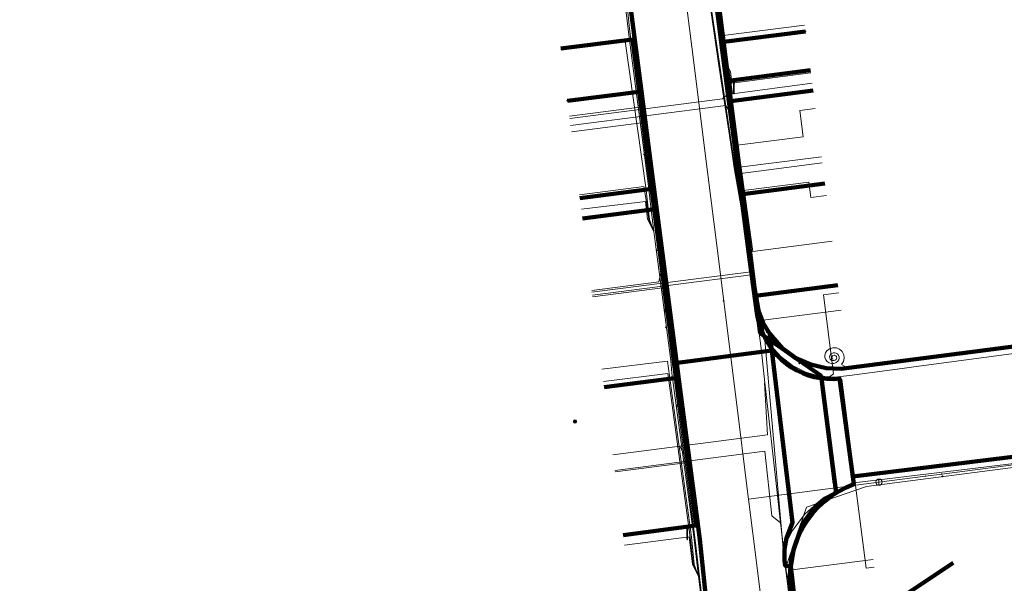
# Model space of a CAD drawing. Extents: x 152558 to 154479, y 462974 to 463683.
# Tile 32 of 256: x 152790 to 152852, y 463567 to 463603. Entities that reach past the tile are written whole.
import ezdxf
from ezdxf.lldxf.tags import DXFTag

# ---------------------------------------------------------------- set-up
doc = ezdxf.new("R2010")
doc.units = 0
doc.header["$LTSCALE"] = 0.2
doc.layers.get('0').update_dxf_attribs({"linetype": 'CONTINUOUS'})
for name, color, linetype, lineweight in [('B-RO-KL-DATA_COAXIAAL_17_ZIGGO BV-G', 90, 'KL-DATA-N', 18), ('B-RO-KL-DATA_COAXIAAL_7_ZIGGO BV-G', 90, 'KL-DATA-N', 18), ('B-RO-KL-DATA_DUCT_ZIGGO BV-G', 90, 'CONTINUOUS', 100), ('B-RO-KL-DATA_HULPSTUK_KPN BV-S', 90, 'CONTINUOUS', 25), ('B-RO-KL-DATA_HULPSTUK_REGGEFIBER OPERATOR BV-S', 90, 'CONTINUOUS', 25), ('B-RO-KL-DATA_HULPSTUK_ZIGGO BV-S', 90, 'CONTINUOUS', 25), ('B-RO-KL-DATA_KABELBED_KPN BV-G', 90, 'CONTINUOUS', 100), ('B-RO-KL-DATA_KABELBED_ZIGGO BV-G', 90, 'CONTINUOUS', 100), ('B-RO-KL-DATA_MANTELBUIS_PVC_KPN BV-G', 90, 'CONTINUOUS', 100), ('B-RO-KL-DATA_MANTELBUIS_ZIGGO BV-G', 90, 'CONTINUOUS', 100), ('B-RO-KL-DATA_REGGEFIBER OPERATOR BV-G', 90, 'KL-DATA-N', 18), ('B-RO-KL-ET_LS_400 V_STEDIN NETBEHEER BV-G', 190, 'KL-LS-N', 18), ('B-RO-KL-ET_LS_GEMEENTE AMERSFOORT-S', 190, 'CONTINUOUS', 25), ('B-RO-KL-GAS_LD_KOPER_22_0.1 BAR_STEDIN NETBEHEER BV-G', 50, 'KL-GAS-LD-N', 18), ('B-RO-KL-GAS_LD_PVC_110_0.1 BAR_STEDIN NETBEHEER BV-G', 50, 'KL-GAS-LD-N', 18), ('B-RO-KL-WATER_100_VITENS-G', 170, 'KL-WATER-N', 18), ('B-RO-KL-WATER_HULPSTUK_VITENS-S', 170, 'CONTINUOUS', 25)]:
    doc.layers.add(name, color=color, linetype=linetype, lineweight=lineweight)
doc.styles.add('NLCS-ISO', font='NLCS-ISO.ttf')
tags = doc.linetypes.add('KL-DATA-N', pattern='A,4,-1,[101,NLCS.SHX,S=0.5,R=0,X=0,Y=0],-1,4,-1,["D",Standard,S=1,R=0,X=-0.25,Y=-0.5],-1.5', length=12.5).pattern_tags.tags
tags[18] = DXFTag(74, 10)
tags = doc.linetypes.add('KL-GAS-LD-N', pattern='A,4,-1,[69,NLCS.SHX,S=0.5,R=0,X=0,Y=0],-1,4,-1,["L",Standard,S=1,R=0,X=0.25,Y=-0.5],-2', length=13).pattern_tags.tags
tags[18] = DXFTag(74, 10)
tags = doc.linetypes.add('KL-LS-N', pattern='A,4,-1,[103,NLCS.SHX,S=0.75,R=0,X=0,Y=0],-1,4,-1,["L",Standard,S=1,R=0,X=0,Y=-0.5],-2', length=13).pattern_tags.tags
tags[18] = DXFTag(74, 10)
doc.linetypes.add('KL-WATER-N', pattern='A,7,-0.5,[168,NLCS.SHX,S=0.75,R=0,X=0.75,Y=0],-2', length=9.5)

# ---------------------------------------------------------------- blocks, each defined once
blk = doc.blocks.new('SKL-WTB_HULP_OVERLENGTE-SO')
at = {"color": 0, "linetype": 'ByBlock', "lineweight": 18}
for centre, radius in [((0, 0), 1), ((-0.42, 0), 0.417), ((0.42, 0), 0.417)]:
    blk.add_circle(centre, radius, dxfattribs=at)
at = {"color": 0, "linetype": 'ByBlock', "lineweight": 18, "style": 'NLCS-ISO', "flags": 1}
for tag, p in [('TYPE', (1.5, 0)), ('OMSCHRIJVING', (1.5, -3)), ('LABEL', (1.5, -1.5))]:
    blk.add_attdef(tag, p, '', height=1, dxfattribs=at)
blk = doc.blocks.new('SKL-WTB_HULP_OVERIG-SO')
at = {"color": 0, "linetype": 'ByBlock', "lineweight": 18}
for points in [[(-0.14, 0.14), (0.14, -0.14)], [(0.14, 0.14), (-0.14, -0.14)]]:
    blk.add_lwpolyline(points, dxfattribs=at)
at = {"color": 0, "linetype": 'ByBlock', "lineweight": 18, "style": 'NLCS-ISO', "flags": 1}
for tag, p in [('TYPE', (1.5, 0)), ('OMSCHRIJVING', (1.5, -3)), ('LABEL', (1.5, -1.5))]:
    blk.add_attdef(tag, p, '', height=1, dxfattribs=at)
blk = doc.blocks.new('SKL-WTB_HULP_AFSLUITER-SO')
at = {"color": 0, "linetype": 'ByBlock', "lineweight": 18}
blk.add_lwpolyline([(0, 0.8), (0, -0.8)], dxfattribs=at)
blk.add_circle((0, 0), 1, dxfattribs=at)
at = {"color": 0, "linetype": 'ByBlock', "lineweight": 18, "style": 'NLCS-ISO', "flags": 1}
for tag, p in [('TYPE', (1.5, 0)), ('OMSCHRIJVING', (1.5, -3)), ('LABEL', (1.5, -1.5))]:
    blk.add_attdef(tag, p, '', height=1, dxfattribs=at)
blk = doc.blocks.new('SKL-WTB_HULP_MOF-SO')
at = {"linetype": 'ByBlock', "lineweight": 18}
h = blk.add_hatch(color=0, dxfattribs=at)
h.dxf.hatch_style = 1
h.paths.add_polyline_path([(-0.5625, 0, 1), (0.5625, 0, 1)])
at = {"color": 0, "linetype": 'ByBlock', "lineweight": 18}
blk.add_circle((0, 0), 0.5625, dxfattribs=at)
at = {"color": 0, "linetype": 'ByBlock', "lineweight": 18, "style": 'NLCS-ISO', "flags": 1}
for tag, p in [('TYPE', (1.5, 0)), ('OMSCHRIJVING', (1.5, -3)), ('LABEL', (1.5, -1.5))]:
    blk.add_attdef(tag, p, '', height=1, dxfattribs=at)
blk = doc.blocks.new('SKL-ET_LS_MAST-SO')
for p, q in [((-0.05, 2.07), (0.05, 2.07)), ((-0.05, -2), (0.05, -2))]:
    blk.add_line(p, q)
for points in [[(-0.18, 1.76), (-0.22, 1.76), (-0.22, 1.84), (-0.18, 1.84), (-0.18, 1.79)], [(-0.18, 1.49), (-0.22, 1.49), (-0.22, 1.57), (-0.18, 1.57), (-0.18, 1.52)], [(-0.18, 1.79), (-0.05, 1.79)], [(-0.18, 1.76), (-0.05, 1.76)], [(-0.18, 1.52), (-0.05, 1.52)], [(-0.18, 1.49), (-0.05, 1.49)], [(-0.05, -2), (-0.05, 2.07)], [(0.05, -2), (0.05, 2.07)], [(0.18, 1.92), (0.05, 1.92)], [(0.18, 1.89), (0.05, 1.89)], [(0.18, 1.66), (0.05, 1.66)], [(0.18, 1.63), (0.05, 1.63)], [(0.18, 1.39), (0.05, 1.39)], [(0.18, 1.36), (0.05, 1.36)], [(0.18, 1.89), (0.22, 1.89), (0.22, 1.97), (0.18, 1.97), (0.18, 1.92)], [(0.18, 1.63), (0.22, 1.63), (0.22, 1.71), (0.18, 1.71), (0.18, 1.66)], [(0.18, 1.36), (0.22, 1.36), (0.22, 1.44), (0.18, 1.44), (0.18, 1.39)]]:
    blk.add_lwpolyline(points)

msp = doc.modelspace()

# ---------------------------------------------------------------- linework, layer by layer
at = {"layer": 'B-RO-KL-DATA_COAXIAAL_17_ZIGGO BV-G', "flags": 128}
for points in [[(152858.904, 463582.556), (152855.534, 463582.124), (152842.331, 463580.427), (152841.869, 463580.361), (152841.402, 463580.377), (152840.909, 463580.395), (152840.427, 463580.504), (152839.927, 463580.618), (152839.459, 463580.827), (152838.981, 463581.04), (152838.554, 463581.343), (152838.128, 463581.647), (152837.771, 463582.029), (152837.42, 463582.404), (152837.314, 463582.574), (152837.149, 463582.839), (152836.888, 463583.258), (152836.71, 463583.719), (152836.542, 463584.154), (152836.454, 463584.613), (152836.404, 463585.008), (152835.588, 463591.475), (152834.841, 463597.399), (152834.679, 463598.688), (152833.515, 463607.915), (152833.415, 463608.709), (152832.532, 463615.705), (152832.107, 463619.078), (152830.966, 463628.122), (152831.56, 463629.368), (152831.593, 463629.438), (152831.79, 463629.462), (152835.96, 463629.975), (152840.324, 463630.531), (152838.624, 463641.795), (152839.647, 463642.674)], [(152791.809, 463637.43), (152792.073, 463635.351), (152793.199, 463626.47), (152793.439, 463624.577), (152804.358, 463625.983), (152805.747, 463626.162), (152816.34, 463627.526), (152817.531, 463627.679), (152820.701, 463628.087), (152822.904, 463628.371), (152830.82, 463629.283), (152830.966, 463628.122), (152832.107, 463619.078), (152832.532, 463615.705), (152833.415, 463608.709), (152833.515, 463607.915), (152834.679, 463598.688), (152834.841, 463597.399), (152835.588, 463591.475), (152836.404, 463585.008), (152836.454, 463584.613), (152836.542, 463584.154), (152836.71, 463583.719), (152836.888, 463583.258), (152837.149, 463582.839), (152837.314, 463582.574), (152837.363, 463582.164), (152837.442, 463581.512), (152838.76, 463570.566), (152838.599, 463570.252), (152838.488, 463569.917), (152838.376, 463569.578), (152838.316, 463569.226), (152838.257, 463568.874), (152838.252, 463568.517), (152838.247, 463568.164), (152838.295, 463567.814), (152838.652, 463567.767), (152838.652, 463567.434), (152839.058, 463564.202), (152838.767, 463564.165), (152838.832, 463563.669), (152840.074, 463554.07), (152840.19, 463553.177), (152840.437, 463553.209), (152841.63, 463543.71), (152841.8, 463542.353), (152841.548, 463542.288), (152842.237, 463533.342), (152842.291, 463532.642), (152842.656, 463527.901), (152842.823, 463527.061), (152842.9, 463526.209), (152842.978, 463525.352), (152842.972, 463524.972), (152842.968, 463524.736), (152842.964, 463524.491), (152842.964, 463524.471), (152842.951, 463523.63), (152842.846, 463522.776), (152842.741, 463521.926), (152842.549, 463521.095), (152842.028, 463519.358), (152840.838, 463515.392), (152838.293, 463506.91), (152837.919, 463505.665), (152837.035, 463502.719), (152836.219, 463500), (152836.106, 463499.588), (152836.05, 463499.386), (152835.886, 463498.438), (152835.908, 463497.473), (152836.114, 463496.53), (152836.498, 463495.645), (152837.044, 463494.849), (152837.733, 463494.174), (152838.54, 463493.643), (152839.434, 463493.279), (152840.821, 463492.862), (152856.538, 463488.136)]]:
    msp.add_lwpolyline(points, dxfattribs=at)
at = {"layer": 'B-RO-KL-DATA_COAXIAAL_7_ZIGGO BV-G', "flags": 128}
for points in [[(152935.92, 463592.371), (152933.376, 463592.047), (152928.456, 463591.42), (152924.395, 463590.902), (152918.365, 463590.134), (152913.32, 463589.491), (152909.384, 463588.989), (152903.354, 463588.221), (152898.434, 463587.594), (152893.388, 463586.951), (152889.327, 463586.434), (152883.423, 463585.682), (152878.465, 463585.05), (152878.377, 463585.039), (152873.332, 463584.396), (152870.467, 463584.031), (152868.411, 463583.769), (152863.454, 463583.138), (152863.367, 463583.127), (152861.087, 463582.836), (152860.789, 463582.798), (152858.904, 463582.556), (152855.534, 463582.124), (152842.331, 463580.427), (152841.869, 463580.361), (152841.402, 463580.377), (152840.909, 463580.395), (152840.427, 463580.504), (152839.927, 463580.618), (152839.459, 463580.827), (152838.981, 463581.04), (152838.554, 463581.343), (152838.128, 463581.647), (152837.771, 463582.029), (152837.42, 463582.404), (152837.314, 463582.574), (152837.149, 463582.839), (152836.888, 463583.258), (152836.71, 463583.719), (152836.542, 463584.154), (152836.454, 463584.613), (152836.404, 463585.008), (152835.588, 463591.475), (152834.841, 463597.399), (152834.679, 463598.688), (152833.515, 463607.915), (152833.415, 463608.709), (152832.532, 463615.705), (152832.107, 463619.078), (152830.966, 463628.122), (152831.56, 463629.368), (152831.593, 463629.438), (152831.79, 463629.462), (152835.96, 463629.975), (152840.324, 463630.531), (152854.766, 463632.369), (152859.897, 463633.036), (152876.677, 463635.219), (152876.927, 463635.252), (152882.827, 463636.019), (152887.872, 463636.675), (152892.916, 463637.331), (152896.622, 463637.813), (152897.393, 463637.913), (152897.962, 463637.987), (152902.692, 463638.602), (152904.297, 463638.811), (152907.922, 463639.283), (152912.967, 463639.939), (152914.567, 463640.147), (152916.011, 463640.335), (152916.057, 463640.341), (152917.884, 463640.579), (152918.17, 463640.616), (152922.929, 463641.235), (152930.339, 463642.198), (152930.858, 463642.256), (152935.839, 463642.812), (152937.402, 463642.39), (152942.661, 463643.025), (152942.79, 463642.638)], [(152935.92, 463592.371), (152933.376, 463592.047), (152928.456, 463591.42), (152924.395, 463590.902), (152918.365, 463590.134), (152913.32, 463589.491), (152909.384, 463588.989), (152903.354, 463588.221), (152898.434, 463587.594), (152893.388, 463586.951), (152889.327, 463586.434), (152883.423, 463585.682), (152878.465, 463585.05), (152878.377, 463585.039), (152873.332, 463584.396), (152870.467, 463584.031), (152868.411, 463583.769), (152863.454, 463583.138), (152863.367, 463583.127), (152861.087, 463582.836), (152860.789, 463582.798), (152858.904, 463582.556), (152855.534, 463582.124), (152842.331, 463580.427), (152841.869, 463580.361), (152841.402, 463580.377), (152840.909, 463580.395), (152840.427, 463580.504), (152839.927, 463580.618), (152839.459, 463580.827), (152838.981, 463581.04), (152838.554, 463581.343), (152838.128, 463581.647), (152837.771, 463582.029), (152837.42, 463582.404), (152837.314, 463582.574), (152837.149, 463582.839), (152836.888, 463583.258), (152836.71, 463583.719), (152836.542, 463584.154), (152836.454, 463584.613), (152836.404, 463585.008), (152835.588, 463591.475), (152834.841, 463597.399), (152834.679, 463598.688), (152833.515, 463607.915), (152833.415, 463608.709), (152832.532, 463615.705), (152832.107, 463619.078), (152830.966, 463628.122), (152831.56, 463629.368), (152831.593, 463629.438), (152831.79, 463629.462), (152835.96, 463629.975), (152840.324, 463630.531), (152854.766, 463632.369), (152859.897, 463633.036), (152876.677, 463635.219), (152876.927, 463635.252), (152882.827, 463636.019), (152887.872, 463636.675), (152892.916, 463637.331), (152896.622, 463637.813), (152897.393, 463637.913), (152897.962, 463637.987), (152902.692, 463638.602), (152904.297, 463638.811), (152907.922, 463639.283), (152912.967, 463639.939), (152914.567, 463640.147), (152916.011, 463640.335), (152916.057, 463640.341), (152917.884, 463640.579), (152918.17, 463640.616), (152922.929, 463641.235), (152930.339, 463642.198), (152930.858, 463642.256), (152935.839, 463642.812), (152937.402, 463642.39), (152942.661, 463643.025), (152942.79, 463642.638)], [(152935.92, 463592.371), (152933.376, 463592.047), (152928.456, 463591.42), (152924.395, 463590.902), (152918.365, 463590.134), (152913.32, 463589.491), (152909.384, 463588.989), (152903.354, 463588.221), (152898.434, 463587.594), (152893.388, 463586.951), (152889.327, 463586.434), (152883.423, 463585.682), (152878.465, 463585.05), (152878.377, 463585.039), (152873.332, 463584.396), (152870.467, 463584.031), (152868.411, 463583.769), (152863.454, 463583.138), (152863.367, 463583.127), (152861.087, 463582.836), (152860.789, 463582.798), (152858.904, 463582.556), (152855.534, 463582.124), (152842.331, 463580.427), (152841.869, 463580.361), (152841.402, 463580.377), (152840.909, 463580.395), (152840.427, 463580.504), (152839.927, 463580.618), (152839.459, 463580.827), (152838.981, 463581.04), (152838.554, 463581.343), (152838.128, 463581.647), (152837.771, 463582.029), (152837.42, 463582.404), (152837.314, 463582.574), (152837.149, 463582.839), (152836.888, 463583.258), (152836.71, 463583.719), (152836.542, 463584.154), (152836.454, 463584.613), (152836.404, 463585.008), (152835.588, 463591.475), (152834.841, 463597.399), (152834.679, 463598.688), (152833.515, 463607.915), (152833.415, 463608.709), (152832.532, 463615.705), (152832.107, 463619.078), (152830.966, 463628.122), (152831.56, 463629.368), (152831.593, 463629.438), (152831.79, 463629.462), (152835.96, 463629.975), (152840.324, 463630.531), (152854.766, 463632.369), (152859.897, 463633.036), (152876.677, 463635.219), (152876.927, 463635.252), (152882.827, 463636.019), (152887.872, 463636.675), (152892.916, 463637.331), (152896.622, 463637.813), (152897.393, 463637.913), (152897.962, 463637.987), (152902.692, 463638.602), (152904.297, 463638.811), (152907.922, 463639.283), (152912.967, 463639.939), (152914.567, 463640.147), (152916.011, 463640.335), (152916.057, 463640.341), (152917.884, 463640.579), (152918.17, 463640.616), (152922.929, 463641.235), (152930.339, 463642.198), (152930.858, 463642.256), (152935.839, 463642.812), (152937.402, 463642.39), (152942.661, 463643.025), (152942.79, 463642.638)], [(152935.92, 463592.371), (152933.376, 463592.047), (152928.456, 463591.42), (152924.395, 463590.902), (152918.365, 463590.134), (152913.32, 463589.491), (152909.384, 463588.989), (152903.354, 463588.221), (152898.434, 463587.594), (152893.388, 463586.951), (152889.327, 463586.434), (152883.423, 463585.682), (152878.465, 463585.05), (152878.377, 463585.039), (152873.332, 463584.396), (152870.467, 463584.031), (152868.411, 463583.769), (152863.454, 463583.138), (152863.367, 463583.127), (152861.087, 463582.836), (152860.789, 463582.798), (152858.904, 463582.556), (152855.534, 463582.124), (152842.331, 463580.427), (152841.869, 463580.361), (152841.402, 463580.377), (152840.909, 463580.395), (152840.427, 463580.504), (152839.927, 463580.618), (152839.459, 463580.827), (152838.981, 463581.04), (152838.554, 463581.343), (152838.128, 463581.647), (152837.771, 463582.029), (152837.42, 463582.404), (152837.314, 463582.574), (152837.149, 463582.839), (152836.888, 463583.258), (152836.71, 463583.719), (152836.542, 463584.154), (152836.454, 463584.613), (152836.404, 463585.008), (152835.588, 463591.475), (152834.841, 463597.399), (152834.679, 463598.688), (152833.515, 463607.915), (152833.415, 463608.709), (152832.532, 463615.705), (152832.107, 463619.078), (152830.966, 463628.122), (152831.56, 463629.368), (152831.593, 463629.438), (152831.79, 463629.462), (152835.96, 463629.975), (152840.324, 463630.531), (152854.766, 463632.369), (152859.897, 463633.036), (152876.677, 463635.219), (152876.927, 463635.252), (152882.827, 463636.019), (152887.872, 463636.675), (152892.916, 463637.331), (152896.622, 463637.813), (152897.393, 463637.913), (152897.962, 463637.987), (152902.692, 463638.602), (152904.297, 463638.811), (152907.922, 463639.283), (152912.967, 463639.939), (152914.567, 463640.147), (152916.011, 463640.335), (152916.057, 463640.341), (152917.884, 463640.579), (152918.17, 463640.616), (152922.929, 463641.235), (152930.339, 463642.198), (152930.858, 463642.256), (152935.839, 463642.812), (152937.402, 463642.39), (152942.661, 463643.025), (152942.79, 463642.638)], [(152935.92, 463592.371), (152933.376, 463592.047), (152928.456, 463591.42), (152924.395, 463590.902), (152918.365, 463590.134), (152913.32, 463589.491), (152909.384, 463588.989), (152903.354, 463588.221), (152898.434, 463587.594), (152893.388, 463586.951), (152889.327, 463586.434), (152883.423, 463585.682), (152878.465, 463585.05), (152878.377, 463585.039), (152873.332, 463584.396), (152870.467, 463584.031), (152868.411, 463583.769), (152863.454, 463583.138), (152863.367, 463583.127), (152861.087, 463582.836), (152860.789, 463582.798), (152858.904, 463582.556), (152855.534, 463582.124), (152842.331, 463580.427), (152841.869, 463580.361), (152841.402, 463580.377), (152840.909, 463580.395), (152840.427, 463580.504), (152839.927, 463580.618), (152839.459, 463580.827), (152838.981, 463581.04), (152838.554, 463581.343), (152838.128, 463581.647), (152837.771, 463582.029), (152837.42, 463582.404), (152837.314, 463582.574), (152837.149, 463582.839), (152836.888, 463583.258), (152836.71, 463583.719), (152836.542, 463584.154), (152836.454, 463584.613), (152836.404, 463585.008), (152835.588, 463591.475), (152834.841, 463597.399), (152834.679, 463598.688), (152833.515, 463607.915), (152833.415, 463608.709), (152832.532, 463615.705), (152832.107, 463619.078), (152830.966, 463628.122), (152831.56, 463629.368), (152831.593, 463629.438), (152831.79, 463629.462), (152835.96, 463629.975), (152840.324, 463630.531), (152854.766, 463632.369), (152859.897, 463633.036), (152876.677, 463635.219), (152876.927, 463635.252), (152882.827, 463636.019), (152887.872, 463636.675), (152892.916, 463637.331), (152896.622, 463637.813), (152897.393, 463637.913), (152897.962, 463637.987), (152902.692, 463638.602), (152904.297, 463638.811), (152907.922, 463639.283), (152912.967, 463639.939), (152914.567, 463640.147), (152916.011, 463640.335), (152916.057, 463640.341), (152917.884, 463640.579), (152918.17, 463640.616), (152922.929, 463641.235), (152930.339, 463642.198), (152930.858, 463642.256), (152935.839, 463642.812), (152937.402, 463642.39), (152942.661, 463643.025), (152942.79, 463642.638)], [(152935.92, 463592.371), (152933.376, 463592.047), (152928.456, 463591.42), (152924.395, 463590.902), (152918.365, 463590.134), (152913.32, 463589.491), (152909.384, 463588.989), (152903.354, 463588.221), (152898.434, 463587.594), (152893.388, 463586.951), (152889.327, 463586.434), (152883.423, 463585.682), (152878.465, 463585.05), (152878.377, 463585.039), (152873.332, 463584.396), (152870.467, 463584.031), (152868.411, 463583.769), (152863.454, 463583.138), (152863.367, 463583.127), (152861.087, 463582.836), (152860.789, 463582.798), (152858.904, 463582.556), (152855.534, 463582.124), (152842.331, 463580.427), (152841.869, 463580.361), (152841.402, 463580.377), (152840.909, 463580.395), (152840.427, 463580.504), (152839.927, 463580.618), (152839.459, 463580.827), (152838.981, 463581.04), (152838.554, 463581.343), (152838.128, 463581.647), (152837.771, 463582.029), (152837.42, 463582.404), (152837.314, 463582.574), (152837.149, 463582.839), (152836.888, 463583.258), (152836.71, 463583.719), (152836.542, 463584.154), (152836.454, 463584.613), (152836.404, 463585.008), (152835.588, 463591.475), (152834.841, 463597.399), (152834.679, 463598.688), (152833.515, 463607.915), (152833.415, 463608.709), (152832.532, 463615.705), (152832.107, 463619.078), (152830.966, 463628.122), (152831.56, 463629.368), (152831.593, 463629.438), (152831.79, 463629.462), (152835.96, 463629.975), (152840.324, 463630.531), (152854.766, 463632.369), (152859.897, 463633.036), (152876.677, 463635.219), (152876.927, 463635.252), (152882.827, 463636.019), (152887.872, 463636.675), (152892.916, 463637.331), (152896.622, 463637.813), (152897.393, 463637.913), (152897.962, 463637.987), (152902.692, 463638.602), (152904.297, 463638.811), (152907.922, 463639.283), (152912.967, 463639.939), (152914.567, 463640.147), (152916.011, 463640.335), (152916.057, 463640.341), (152917.884, 463640.579), (152918.17, 463640.616), (152922.929, 463641.235), (152930.339, 463642.198), (152930.858, 463642.256), (152935.839, 463642.812), (152937.402, 463642.39), (152942.661, 463643.025), (152942.79, 463642.638)], [(152858.904, 463582.556), (152855.534, 463582.124), (152842.331, 463580.427), (152841.869, 463580.361), (152841.402, 463580.377), (152840.909, 463580.395), (152840.427, 463580.504), (152839.927, 463580.618), (152839.459, 463580.827), (152838.981, 463581.04), (152838.554, 463581.343), (152838.128, 463581.647), (152837.771, 463582.029), (152837.42, 463582.404), (152837.314, 463582.574), (152837.149, 463582.839), (152836.888, 463583.258), (152836.71, 463583.719), (152836.542, 463584.154), (152836.454, 463584.613), (152836.404, 463585.008), (152835.588, 463591.475), (152834.841, 463597.399), (152834.679, 463598.688), (152833.515, 463607.915), (152833.415, 463608.709), (152832.532, 463615.705), (152832.107, 463619.078), (152837.276, 463619.742)], [(152858.904, 463582.556), (152855.534, 463582.124), (152842.331, 463580.427), (152841.869, 463580.361), (152841.402, 463580.377), (152840.909, 463580.395), (152840.427, 463580.504), (152839.927, 463580.618), (152839.459, 463580.827), (152838.981, 463581.04), (152838.554, 463581.343), (152838.128, 463581.647), (152837.771, 463582.029), (152837.42, 463582.404), (152837.314, 463582.574), (152837.149, 463582.839), (152836.888, 463583.258), (152836.71, 463583.719), (152836.542, 463584.154), (152836.454, 463584.613), (152836.404, 463585.008), (152835.588, 463591.475), (152834.841, 463597.399), (152834.679, 463598.688), (152833.515, 463607.915), (152833.415, 463608.709), (152832.532, 463615.705), (152837.714, 463616.371)], [(152858.904, 463582.556), (152855.534, 463582.124), (152842.331, 463580.427), (152841.869, 463580.361), (152841.402, 463580.377), (152840.909, 463580.395), (152840.427, 463580.504), (152839.927, 463580.618), (152839.459, 463580.827), (152838.981, 463581.04), (152838.554, 463581.343), (152838.128, 463581.647), (152837.771, 463582.029), (152837.42, 463582.404), (152837.314, 463582.574), (152837.149, 463582.839), (152836.888, 463583.258), (152836.71, 463583.719), (152836.542, 463584.154), (152836.454, 463584.613), (152836.404, 463585.008), (152835.588, 463591.475), (152834.841, 463597.399), (152834.679, 463598.688), (152833.515, 463607.915), (152833.415, 463608.709), (152838.609, 463609.377)], [(152858.904, 463582.556), (152855.534, 463582.124), (152842.331, 463580.427), (152841.869, 463580.361), (152841.402, 463580.377), (152840.909, 463580.395), (152840.427, 463580.504), (152839.927, 463580.618), (152839.459, 463580.827), (152838.981, 463581.04), (152838.554, 463581.343), (152838.128, 463581.647), (152837.771, 463582.029), (152837.42, 463582.404), (152837.314, 463582.574), (152837.149, 463582.839), (152836.888, 463583.258), (152836.71, 463583.719), (152836.542, 463584.154), (152836.454, 463584.613), (152836.404, 463585.008), (152835.588, 463591.475), (152834.841, 463597.399), (152834.679, 463598.688), (152833.515, 463607.915), (152838.711, 463608.583)], [(152823.995, 463600.745), (152828.56, 463601.331), (152829.812, 463591.811), (152829.981, 463590.523), (152830.826, 463584.096), (152831.27, 463580.719), (152837.442, 463581.512), (152837.363, 463582.164), (152837.314, 463582.574), (152837.42, 463582.404), (152837.771, 463582.029), (152838.128, 463581.647), (152838.554, 463581.343), (152838.981, 463581.04), (152839.459, 463580.827), (152839.927, 463580.618), (152840.427, 463580.504), (152840.909, 463580.395), (152841.402, 463580.377), (152841.869, 463580.361), (152842.331, 463580.427), (152855.534, 463582.124), (152858.904, 463582.556)], [(152858.904, 463582.556), (152855.534, 463582.124), (152842.331, 463580.427), (152841.869, 463580.361), (152841.402, 463580.377), (152840.909, 463580.395), (152840.427, 463580.504), (152839.927, 463580.618), (152839.459, 463580.827), (152838.981, 463581.04), (152838.554, 463581.343), (152838.128, 463581.647), (152837.771, 463582.029), (152837.42, 463582.404), (152837.314, 463582.574), (152837.149, 463582.839), (152836.888, 463583.258), (152836.71, 463583.719), (152836.542, 463584.154), (152836.454, 463584.613), (152836.404, 463585.008), (152835.588, 463591.475), (152834.841, 463597.399), (152834.679, 463598.688), (152839.897, 463599.359)], [(152858.904, 463582.556), (152855.534, 463582.124), (152842.331, 463580.427), (152841.869, 463580.361), (152841.402, 463580.377), (152840.909, 463580.395), (152840.427, 463580.504), (152839.927, 463580.618), (152839.459, 463580.827), (152838.981, 463581.04), (152838.554, 463581.343), (152838.128, 463581.647), (152837.771, 463582.029), (152837.42, 463582.404), (152837.314, 463582.574), (152837.149, 463582.839), (152836.888, 463583.258), (152836.71, 463583.719), (152836.542, 463584.154), (152836.454, 463584.613), (152836.404, 463585.008), (152835.588, 463591.475), (152834.841, 463597.399), (152840.067, 463598.071)], [(152858.904, 463582.556), (152855.534, 463582.124), (152842.331, 463580.427), (152841.869, 463580.361), (152841.402, 463580.377), (152840.909, 463580.395), (152840.427, 463580.504), (152839.927, 463580.618), (152839.459, 463580.827), (152838.981, 463581.04), (152838.554, 463581.343), (152838.128, 463581.647), (152837.771, 463582.029), (152837.42, 463582.404), (152837.314, 463582.574), (152837.363, 463582.164), (152837.442, 463581.512), (152831.27, 463580.719), (152830.826, 463584.096), (152829.981, 463590.523), (152829.812, 463591.811), (152825.213, 463591.22)], [(152858.904, 463582.556), (152855.534, 463582.124), (152842.331, 463580.427), (152841.869, 463580.361), (152841.402, 463580.377), (152840.909, 463580.395), (152840.427, 463580.504), (152839.927, 463580.618), (152839.459, 463580.827), (152838.981, 463581.04), (152838.554, 463581.343), (152838.128, 463581.647), (152837.771, 463582.029), (152837.42, 463582.404), (152837.314, 463582.574), (152837.149, 463582.839), (152836.888, 463583.258), (152836.71, 463583.719), (152836.542, 463584.154), (152836.454, 463584.613), (152836.404, 463585.008), (152835.588, 463591.475), (152840.824, 463592.148)], [(152858.904, 463582.556), (152855.534, 463582.124), (152842.331, 463580.427), (152841.869, 463580.361), (152841.402, 463580.377), (152840.909, 463580.395), (152840.427, 463580.504), (152839.927, 463580.618), (152839.459, 463580.827), (152838.981, 463581.04), (152838.554, 463581.343), (152838.128, 463581.647), (152837.771, 463582.029), (152837.42, 463582.404), (152837.314, 463582.574), (152837.363, 463582.164), (152837.442, 463581.512), (152831.27, 463580.719), (152830.826, 463584.096), (152829.981, 463590.523), (152825.383, 463589.932)], [(152858.904, 463582.556), (152855.534, 463582.124), (152842.331, 463580.427), (152841.869, 463580.361), (152841.402, 463580.377), (152840.909, 463580.395), (152840.427, 463580.504), (152839.927, 463580.618), (152839.459, 463580.827), (152838.981, 463581.04), (152838.554, 463581.343), (152838.128, 463581.647), (152837.771, 463582.029), (152837.42, 463582.404), (152837.314, 463582.574), (152837.149, 463582.839), (152836.888, 463583.258), (152836.71, 463583.719), (152836.542, 463584.154), (152836.454, 463584.613), (152836.404, 463585.008), (152841.655, 463585.683)], [(152858.904, 463582.556), (152855.534, 463582.124), (152842.331, 463580.427), (152841.869, 463580.361), (152841.402, 463580.377), (152840.909, 463580.395), (152840.427, 463580.504), (152839.927, 463580.618), (152839.459, 463580.827), (152838.981, 463581.04), (152838.554, 463581.343), (152838.128, 463581.647), (152837.771, 463582.029), (152837.42, 463582.404), (152837.314, 463582.574), (152837.363, 463582.164), (152837.442, 463581.512), (152831.27, 463580.719), (152831.395, 463579.769), (152826.764, 463579.174)], [(152858.904, 463582.556), (152855.534, 463582.124), (152842.331, 463580.427), (152841.869, 463580.361), (152841.402, 463580.377), (152840.909, 463580.395), (152840.427, 463580.504), (152839.927, 463580.618), (152839.459, 463580.827), (152838.981, 463581.04), (152838.554, 463581.343), (152838.128, 463581.647), (152837.771, 463582.029), (152837.42, 463582.404), (152837.314, 463582.574), (152837.363, 463582.164), (152837.442, 463581.512), (152831.27, 463580.719), (152831.395, 463579.769), (152826.764, 463579.174)], [(152827.971, 463569.769), (152832.631, 463570.367), (152831.395, 463579.769), (152831.27, 463580.719), (152837.442, 463581.512), (152837.363, 463582.164), (152837.314, 463582.574), (152837.42, 463582.404), (152837.771, 463582.029), (152838.128, 463581.647), (152838.554, 463581.343), (152838.981, 463581.04), (152839.459, 463580.827), (152839.927, 463580.618), (152840.427, 463580.504), (152840.909, 463580.395), (152841.402, 463580.377), (152841.869, 463580.361), (152842.331, 463580.427), (152855.534, 463582.124), (152858.904, 463582.556)], [(152842.653, 463524.851), (152842.97, 463524.854), (152842.972, 463524.972), (152842.978, 463525.352), (152842.9, 463526.209), (152842.823, 463527.061), (152842.656, 463527.901), (152842.291, 463532.642), (152842.237, 463533.342), (152841.548, 463542.288), (152841.8, 463542.353), (152841.63, 463543.71), (152840.437, 463553.209), (152840.19, 463553.177), (152840.074, 463554.07), (152838.832, 463563.669), (152839.12, 463563.706), (152844.386, 463564.384), (152844.322, 463564.88), (152849, 463568)]]:
    msp.add_lwpolyline(points, dxfattribs=at)
at = {"layer": 'B-RO-KL-DATA_DUCT_ZIGGO BV-G', "flags": 128}
msp.add_lwpolyline([(152833.515, 463607.915), (152834.679, 463598.688), (152834.841, 463597.399), (152835.588, 463591.475), (152836.404, 463585.008), (152836.454, 463584.613), (152836.542, 463584.154), (152836.888, 463583.258), (152837.314, 463582.574), (152837.363, 463582.164), (152840.582, 463579.899), (152841.534, 463572.449), (152840.845, 463572.092), (152840.245, 463571.601), (152839.391, 463570.474), (152838.822, 463568.798), (152838.652, 463567.767), (152839.058, 463564.202)], dxfattribs=at)
at = {"layer": 'B-RO-KL-DATA_KABELBED_KPN BV-G', "flags": 128}
for points in [[(152831.65, 463578.705), (152829.596, 463594.532), (152829.144, 463598.012), (152825.98, 463622.399), (152825.978, 463622.409), (152825.914, 463622.905), (152825.851, 463623.2), (152825.703, 463623.724), (152825.509, 463624.233), (152825.272, 463624.724), (152824.993, 463625.192), (152824.675, 463625.635), (152824.319, 463626.048), (152823.93, 463626.429), (152823.508, 463626.774), (152823.059, 463627.082), (152822.584, 463627.349), (152822.088, 463627.575), (152821.574, 463627.757), (152821.047, 463627.893), (152820.509, 463627.983), (152819.966, 463628.027), (152819.421, 463628.023)], [(152834.088, 463602.165), (152833.701, 463605.137), (152839.067, 463605.81)], [(152841.794, 463579.444), (152841.759, 463579.73), (152841.36, 463579.702), (152840.96, 463579.708), (152840.562, 463579.748), (152840.168, 463579.822), (152839.783, 463579.928), (152839.407, 463580.067), (152839.045, 463580.237), (152838.699, 463580.438), (152838.371, 463580.667), (152838.063, 463580.923), (152837.779, 463581.204), (152837.519, 463581.508), (152837.286, 463581.833), (152837.081, 463582.177), (152836.906, 463582.537), (152836.758, 463582.87), (152836.639, 463583.213), (152836.548, 463583.565), (152836.487, 463583.924), (152836.042, 463587.18), (152834.219, 463601.162), (152834.088, 463602.165), (152833.701, 463605.137)], [(152834.088, 463602.165), (152834.219, 463601.162), (152839.577, 463601.842)], [(152829.596, 463594.532), (152829.144, 463598.012), (152824.421, 463597.426)], [(152842.598, 463573.499), (152841.794, 463579.444)], [(152841.794, 463579.444), (152842.598, 463573.499)], [(152834.375, 463552.785), (152834.375, 463552.785), (152834.439, 463553.253), (152834.466, 463553.724), (152834.454, 463554.196), (152832.846, 463569.49), (152831.65, 463578.705)], [(152842.598, 463573.499), (152875.96, 463577.582), (152883.839, 463578.547)], [(152840.263, 463553.517), (152838.609, 463566.702), (152838.592, 463567.237), (152838.622, 463567.772), (152838.697, 463568.302), (152838.818, 463568.823), (152838.983, 463569.333), (152839.192, 463569.826), (152839.442, 463570.299), (152839.731, 463570.749), (152840.059, 463571.173), (152840.422, 463571.567), (152840.817, 463571.928), (152841.241, 463572.254), (152841.693, 463572.542), (152842.167, 463572.79), (152842.661, 463572.997), (152842.598, 463573.499)]]:
    msp.add_lwpolyline(points, dxfattribs=at)
at = {"layer": 'B-RO-KL-DATA_KABELBED_ZIGGO BV-G', "flags": 128}
for points in [[(152833.515, 463607.915), (152834.679, 463598.688)], [(152823.995, 463600.745), (152828.56, 463601.331), (152829.812, 463591.811)], [(152839.897, 463599.359), (152834.679, 463598.688)], [(152834.679, 463598.688), (152834.841, 463597.399)], [(152840.067, 463598.071), (152834.841, 463597.399)], [(152834.841, 463597.399), (152835.588, 463591.475)], [(152825.213, 463591.22), (152829.812, 463591.811)], [(152829.812, 463591.811), (152829.981, 463590.523)], [(152840.824, 463592.148), (152835.588, 463591.475)], [(152835.588, 463591.475), (152836.404, 463585.008)], [(152825.383, 463589.932), (152829.981, 463590.523)], [(152829.981, 463590.523), (152830.826, 463584.096)], [(152836.404, 463585.008), (152841.655, 463585.683)], [(152836.404, 463585.008), (152836.454, 463584.613)], [(152830.826, 463584.096), (152831.27, 463580.719)], [(152836.454, 463584.613), (152836.542, 463584.154), (152836.888, 463583.258), (152837.314, 463582.574)], [(152836.454, 463584.613), (152836.705, 463582.627), (152837.363, 463582.164)], [(152858.904, 463582.556), (152841.869, 463580.361), (152840.909, 463580.395), (152839.927, 463580.618), (152838.981, 463581.04), (152838.128, 463581.647), (152837.314, 463582.574)], [(152837.314, 463582.574), (152837.363, 463582.164)], [(152837.363, 463582.164), (152840.582, 463579.899), (152841.534, 463572.449), (152840.845, 463572.092), (152840.245, 463571.601), (152839.391, 463570.474), (152838.822, 463568.798), (152838.652, 463567.767)], [(152837.363, 463582.164), (152837.442, 463581.512)], [(152837.442, 463581.512), (152831.27, 463580.719)], [(152838.652, 463567.767), (152838.295, 463567.814), (152838.247, 463568.164), (152838.257, 463568.874), (152838.376, 463569.578), (152838.76, 463570.566), (152837.442, 463581.512)], [(152831.27, 463580.719), (152831.395, 463579.769)], [(152826.764, 463579.174), (152831.395, 463579.769)], [(152827.971, 463569.769), (152832.631, 463570.367), (152831.395, 463579.769)], [(152838.652, 463567.767), (152839.058, 463564.202)], [(152844.322, 463564.88), (152849, 463568)]]:
    msp.add_lwpolyline(points, dxfattribs=at)
at = {"layer": 'B-RO-KL-DATA_MANTELBUIS_PVC_KPN BV-G', "flags": 128}
msp.add_lwpolyline([(152842.598, 463573.499), (152841.794, 463579.444)], dxfattribs=at)
at = {"layer": 'B-RO-KL-DATA_MANTELBUIS_ZIGGO BV-G', "flags": 128}
msp.add_lwpolyline([(152840.648, 463579.382), (152841.458, 463573.045)], dxfattribs=at)
at = {"layer": 'B-RO-KL-DATA_REGGEFIBER OPERATOR BV-G', "flags": 128}
for points in [[(152837.121, 463582.677), (152836.798, 463583.252), (152836.398, 463585.087), (152835.925, 463587.779), (152833.47, 463607.59), (152831.745, 463620.246), (152831.429, 463623.646), (152831.24, 463626.794), (152831.469, 463627.998), (152832.079, 463628.999), (152833.636, 463629.73), (152835.954, 463630.023), (152851.223, 463631.823), (152876.49, 463634.983), (152881.3, 463635.599), (152886.11, 463636.214), (152890.92, 463636.829), (152895.73, 463637.443), (152915.148, 463639.86), (152916.971, 463640.1), (152924.964, 463641.176), (152927.2, 463641.491), (152931.901, 463642.044), (152935.957, 463642.661), (152936.453, 463643.237), (152937.768, 463644.134), (152940.416, 463644.707), (152942.28, 463644.795), (152943.173, 463644.583), (152945.9, 463644.938), (152946.769, 463645.095), (152946.824, 463645.103)], [(152801.958, 463544.42), (152803.494, 463544.568), (152812.935, 463545.857), (152814.139, 463546.065), (152823.572, 463547.216), (152824.755, 463547.439), (152831.271, 463548.288), (152833.112, 463549.254), (152834.343, 463551.468), (152834.59, 463553.601), (152834.21, 463555.78), (152832.777, 463567.119), (152832.484, 463569.684), (152831.07, 463580.077), (152831.002, 463580.879), (152829.936, 463589.097), (152829.687, 463591.026), (152829.589, 463591.992), (152828.363, 463601.458), (152827.334, 463609.948), (152826.619, 463615.705), (152825.359, 463625.445), (152825.098, 463627.27), (152824.861, 463628.054), (152824.349, 463628.395), (152823.598, 463628.554), (152822.89, 463628.538), (152820.255, 463628.153), (152816.208, 463627.534), (152804.371, 463626.132), (152793.355, 463624.637), (152792.459, 463624.551), (152781.6, 463623.279), (152780.66, 463623.175), (152775.189, 463622.303), (152773.668, 463621.936), (152771.207, 463621.544), (152766.996, 463621.044), (152765.883, 463622.329), (152762.821, 463621.973), (152749.966, 463620.412)], [(152824.008, 463600.68), (152828.09, 463601.206), (152829.422, 463591.89), (152829.531, 463590.959), (152829.649, 463589.871), (152829.936, 463589.097)], [(152834.4, 463600.079), (152834.631, 463599.263), (152836.223, 463587.816), (152841.296, 463588.472)], [(152834.4, 463600.079), (152834.73, 463599.282), (152834.936, 463597.862), (152840.002, 463598.54)], [(152834.4, 463600.079), (152834.8, 463599.294), (152834.893, 463598.544), (152839.918, 463599.191)], [(152825.195, 463591.436), (152829.292, 463591.958), (152829.453, 463590.964), (152829.597, 463589.867), (152829.936, 463589.097)], [(152825.314, 463590.509), (152829.388, 463591.007), (152829.532, 463589.888), (152829.936, 463589.097)], [(152842.334, 463580.376), (152849.616, 463581.239), (152861.481, 463582.802), (152871.063, 463583.868), (152871.577, 463584.026), (152879.188, 463585), (152881.03, 463585.245), (152881.04, 463585.246)], [(152841.345, 463580.974), (152841.311, 463580.993), (152841.285, 463581.023), (152841.269, 463581.058), (152841.266, 463581.097), (152841.276, 463581.135), (152841.297, 463581.168), (152841.336, 463581.199), (152841.383, 463581.217), (152841.433, 463581.219), (152841.482, 463581.205), (152841.523, 463581.178), (152841.554, 463581.139), (152841.572, 463581.092), (152841.574, 463581.042), (152841.561, 463580.994), (152841.533, 463580.952), (152841.467, 463580.901), (152841.387, 463580.876), (152841.304, 463580.88), (152841.228, 463580.912), (152841.166, 463580.968), (152841.127, 463581.042), (152841.116, 463581.124), (152841.135, 463581.205), (152841.179, 463581.276), (152841.257, 463581.338), (152841.351, 463581.373), (152841.451, 463581.378), (152841.547, 463581.351), (152841.631, 463581.296), (152841.694, 463581.218), (152841.729, 463581.124), (152841.733, 463581.024), (152841.707, 463580.927), (152841.651, 463580.844), (152841.534, 463580.75), (152841.393, 463580.698), (152841.243, 463580.691), (152841.099, 463580.731), (152840.973, 463580.814), (152840.879, 463580.931), (152840.827, 463581.072), (152840.82, 463581.222), (152840.86, 463581.366), (152840.943, 463581.492), (152841.119, 463581.627), (152841.332, 463581.695), (152841.553, 463581.685), (152841.759, 463581.6), (152841.922, 463581.45), (152842.026, 463581.253), (152842.054, 463581.033), (152842.007, 463580.815), (152841.887, 463580.628), (152842.334, 463580.376)], [(152826.621, 463580.326), (152830.79, 463580.831), (152832.315, 463569.64), (152832.495, 463567.898), (152832.777, 463567.119)], [(152839.234, 463580.746), (152841.336, 463580.32), (152841.994, 463580.336), (152842.334, 463580.376)], [(152826.722, 463579.536), (152830.809, 463580.054), (152832.243, 463569.641), (152832.438, 463567.895), (152832.777, 463567.119)], [(152842.056, 463534.939), (152841.126, 463544.812), (152840.9, 463547.34), (152840.507, 463548.459), (152840.023, 463553.881), (152838.679, 463565.15), (152838.308, 463567.653), (152839.641, 463571.545), (152843.469, 463572.854), (152856.575, 463574.563), (152870.039, 463576.147), (152882.018, 463577.87)], [(152828.059, 463569.128), (152832.185, 463569.653), (152832.386, 463567.904), (152832.777, 463567.119)]]:
    msp.add_lwpolyline(points, dxfattribs=at)
at = {"layer": 'B-RO-KL-ET_LS_400 V_STEDIN NETBEHEER BV-G', "flags": 128}
for points in [[(152830.779, 463628.703), (152833.076, 463607.302), (152833.621, 463603.083), (152835.127, 463592.93), (152836.952, 463582.662), (152838.156, 463568.887), (152843.226, 463528.176)], [(152828.725, 463606.292), (152830.254, 463606.488), (152833.034, 463607.239), (152833.211, 463605.866), (152833.531, 463603.384), (152833.599, 463602.889), (152834.076, 463599.675), (152834.802, 463594.783), (152835.045, 463593.147), (152835.126, 463592.654), (152835.682, 463589.522), (152836.903, 463582.653), (152837.383, 463581.84), (152838.009, 463581.134), (152838.759, 463580.56), (152839.605, 463580.141), (152840.274, 463579.957), (152840.516, 463579.891), (152841.107, 463579.847), (152841.457, 463579.821), (152842.395, 463579.932), (152845.752, 463580.381), (152846.333, 463580.459), (152861.137, 463582.439), (152863.415, 463582.728), (152866.736, 463583.149), (152868.46, 463583.367), (152873.381, 463583.991), (152876.592, 463584.398), (152878.427, 463584.63), (152883.473, 463585.269), (152886.99, 463585.715), (152889.378, 463586.017), (152893.439, 463586.532), (152897.022, 463586.986), (152898.485, 463587.171), (152903.406, 463587.795), (152906.709, 463588.213), (152909.436, 463588.559), (152913.373, 463589.058), (152916.715, 463589.482), (152918.419, 463589.698), (152924.448, 463590.462), (152927.094, 463590.797), (152928.51, 463590.977), (152933.431, 463591.601), (152936.3, 463591.964), (152951.144, 463593.845)], [(152828.235, 463603.506), (152828.369, 463602.012), (152828.772, 463598.869), (152829.011, 463597.007), (152829.139, 463596.015), (152829.404, 463593.951), (152830.178, 463587.921), (152830.373, 463586.404), (152830.487, 463585.513), (152830.809, 463583.002), (152831.457, 463577.957), (152831.843, 463574.951), (152831.919, 463574.356), (152832.231, 463571.928), (152832.549, 463569.449), (152834.175, 463555.786), (152834.234, 463555.29)], [(152824.548, 463596.434), (152829.011, 463597.007)], [(152824.676, 463595.442), (152829.139, 463596.015)], [(152840.604, 463593.861), (152835.045, 463593.147)], [(152840.654, 463593.465), (152835.307, 463592.777), (152835.126, 463592.654)], [(152825.973, 463585.336), (152830.238, 463585.883), (152830.353, 463586.401), (152830.373, 463586.404)], [(152826.023, 463584.94), (152830.487, 463585.513)], [(152841.719, 463585.187), (152840.727, 463585.06), (152841.375, 463580.024), (152841.107, 463579.847)], [(152843.954, 463567.722), (152843.458, 463567.658), (152841.903, 463579.672), (152840.703, 463579.632), (152840.269, 463579.938), (152840.274, 463579.957)], [(152827.316, 463574.874), (152831.581, 463575.422), (152831.823, 463574.948), (152831.843, 463574.951)], [(152861.468, 463575.365), (152842.866, 463573.118), (152841.645, 463572.649), (152840.529, 463571.965), (152839.555, 463571.09), (152838.756, 463570.053), (152838.157, 463568.888)], [(152827.456, 463573.783), (152831.919, 463574.356)]]:
    msp.add_lwpolyline(points, dxfattribs=at)
at = {"layer": 'B-RO-KL-GAS_LD_KOPER_22_0.1 BAR_STEDIN NETBEHEER BV-G', "flags": 128}
for points in [[(152839.526, 463602.239), (152834.35, 463601.574), (152834.215, 463601.053)], [(152824.568, 463596.284), (152834.302, 463597.534), (152834.628, 463597.828)], [(152824.625, 463595.839), (152834.518, 463597.11), (152834.78, 463596.639)], [(152840.208, 463596.936), (152839.216, 463596.808), (152839.433, 463595.122), (152835.244, 463594.584), (152834.983, 463595.053)], [(152840.922, 463591.382), (152839.93, 463591.254), (152839.803, 463592.246), (152835.625, 463591.709), (152835.492, 463591.188)], [(152825.985, 463585.237), (152836.108, 463586.535)], [(152826.011, 463585.039), (152836.134, 463586.339)], [(152841.859, 463584.096), (152836.721, 463583.435), (152836.457, 463583.907)], [(152827.316, 463574.874), (152837.175, 463576.14), (152836.982, 463579.457), (152837.002, 463579.459)], [(152827.444, 463573.882), (152836.989, 463575.107), (152837.452, 463570.993), (152838.005, 463570.552)], [(152843.89, 463568.218), (152838.56, 463567.528), (152838.422, 463567.005)]]:
    msp.add_lwpolyline(points, dxfattribs=at)
at = {"layer": 'B-RO-KL-GAS_LD_PVC_110_0.1 BAR_STEDIN NETBEHEER BV-G', "flags": 128}
msp.add_lwpolyline([(152831.085, 463626.209), (152831.562, 463622.314), (152831.618, 463621.855), (152831.78, 463620.52), (152831.857, 463619.889), (152832.194, 463617.106), (152832.435, 463615.114), (152832.872, 463611.539), (152832.935, 463611.047), (152833.645, 463605.501), (152833.719, 463604.92), (152834.215, 463601.053), (152834.244, 463600.829), (152834.452, 463599.201), (152834.628, 463597.828), (152834.78, 463596.639), (152834.941, 463595.377), (152834.983, 463595.053), (152835.061, 463594.441), (152835.492, 463591.188), (152835.509, 463591.061), (152835.846, 463588.516), (152836.108, 463586.535), (152836.134, 463586.339), (152836.227, 463585.638), (152836.442, 463584.017), (152836.457, 463583.907), (152836.757, 463581.637), (152837.002, 463579.459), (152837.19, 463577.792), (152837.788, 463572.477), (152838.005, 463570.552), (152838.422, 463567.005), (152838.44, 463566.856), (152839.081, 463561.573), (152839.205, 463560.557), (152839.458, 463558.473), (152839.722, 463556.689), (152839.805, 463556.128), (152840.442, 463551.82), (152840.633, 463550.314), (152840.733, 463549.515)], dxfattribs=at)
at = {"layer": 'B-RO-KL-WATER_100_VITENS-G', "flags": 128}
for points in [[(152830.706, 463625.281), (152830.783, 463624.671), (152830.165, 463623.874), (152829.547, 463623.077), (152830.058, 463619.013), (152830.477, 463615.678), (152831.111, 463610.631), (152831.73, 463605.709), (152832.489, 463599.678), (152832.533, 463599.325), (152833.107, 463594.756), (152833.152, 463594.402), (152833.742, 463589.711), (152833.91, 463588.371), (152834.376, 463584.664), (152834.529, 463583.449), (152835.163, 463578.403), (152835.921, 463572.373), (152835.96, 463572.06)], [(152863.11, 463575.577), (152848.268, 463573.654), (152847.234, 463573.52), (152844.268, 463573.136)], [(152844.268, 463573.136), (152835.96, 463572.06)], [(152835.96, 463572.06), (152836.532, 463567.508), (152837.389, 463560.67), (152838.006, 463555.747), (152838.639, 463550.701), (152838.687, 463550.318)]]:
    msp.add_lwpolyline(points, dxfattribs=at)

# ---------------------------------------------------------------- block references
at = {"layer": 'B-RO-KL-DATA_HULPSTUK_KPN BV-S', "xscale": 0.2, "yscale": 0.2, "zscale": 0.2}
for name, p in [('SKL-WTB_HULP_MOF-SO', (152834.088, 463602.165)), ('SKL-WTB_HULP_OVERIG-SO', (152834.088, 463602.165)), ('SKL-WTB_HULP_OVERIG-SO', (152834.088, 463602.165)), ('SKL-WTB_HULP_OVERIG-SO', (152839.577, 463601.842)), ('SKL-WTB_HULP_OVERIG-SO', (152824.421, 463597.426)), ('SKL-WTB_HULP_MOF-SO', (152829.596, 463594.532)), ('SKL-WTB_HULP_OVERIG-SO', (152829.596, 463594.532)), ('SKL-WTB_HULP_OVERIG-SO', (152841.794, 463579.444)), ('SKL-WTB_HULP_OVERIG-SO', (152841.794, 463579.444)), ('SKL-WTB_HULP_OVERIG-SO', (152831.65, 463578.705)), ('SKL-WTB_HULP_OVERIG-SO', (152831.65, 463578.705)), ('SKL-WTB_HULP_MOF-SO', (152824.9, 463577)), ('SKL-WTB_HULP_OVERIG-SO', (152842.598, 463573.499)), ('SKL-WTB_HULP_OVERIG-SO', (152842.598, 463573.499)), ('SKL-WTB_HULP_OVERIG-SO', (152842.598, 463573.499))]:
    msp.add_blockref(name, p, dxfattribs=at)
at = {"layer": 'B-RO-KL-DATA_HULPSTUK_REGGEFIBER OPERATOR BV-S', "xscale": 0.2, "yscale": 0.2, "zscale": 0.2}
for p in [(152828.434, 463601.247), (152834.4, 463599.9), (152835, 463595), (152829.3, 463594), (152835.7, 463590), (152830.1, 463587.9), (152830.7, 463583), (152837.1, 463582.7), (152839.2, 463580.7), (152845.6, 463580.8), (152831.4, 463578), (152848.3, 463573.5), (152832.2, 463572)]:
    msp.add_blockref('SKL-WTB_HULP_OVERIG-SO', p, dxfattribs=at)
at = {"layer": 'B-RO-KL-DATA_HULPSTUK_ZIGGO BV-S', "xscale": 0.2, "yscale": 0.2, "zscale": 0.2}
msp.add_blockref('SKL-WTB_HULP_OVERLENGTE-SO', (152830.826, 463584.096), dxfattribs=at)
at = {"layer": 'B-RO-KL-ET_LS_GEMEENTE AMERSFOORT-S', "xscale": 0.2, "yscale": 0.2, "zscale": 0.2}
for p in [(152835.038, 463598.294), (152832.064, 463569.882)]:
    msp.add_blockref('SKL-ET_LS_MAST-SO', p, dxfattribs=at)
at = {"layer": 'B-RO-KL-WATER_HULPSTUK_VITENS-S', "xscale": 0.2, "yscale": 0.2, "zscale": 0.2}
for name, p in [('SKL-WTB_HULP_OVERIG-SO', (152834.376, 463584.664)), ('SKL-WTB_HULP_OVERIG-SO', (152834.376, 463584.664)), ('SKL-WTB_HULP_OVERIG-SO', (152834.376, 463584.664)), ('SKL-WTB_HULP_OVERIG-SO', (152834.376, 463584.664)), ('SKL-WTB_HULP_OVERIG-SO', (152834.376, 463584.664)), ('SKL-WTB_HULP_OVERIG-SO', (152834.376, 463584.664)), ('SKL-WTB_HULP_OVERIG-SO', (152847.234, 463573.52)), ('SKL-WTB_HULP_OVERIG-SO', (152848.268, 463573.654)), ('SKL-WTB_HULP_AFSLUITER-SO', (152844.268, 463573.136))]:
    msp.add_blockref(name, p, dxfattribs=at)

doc.saveas('drawing.dxf')
